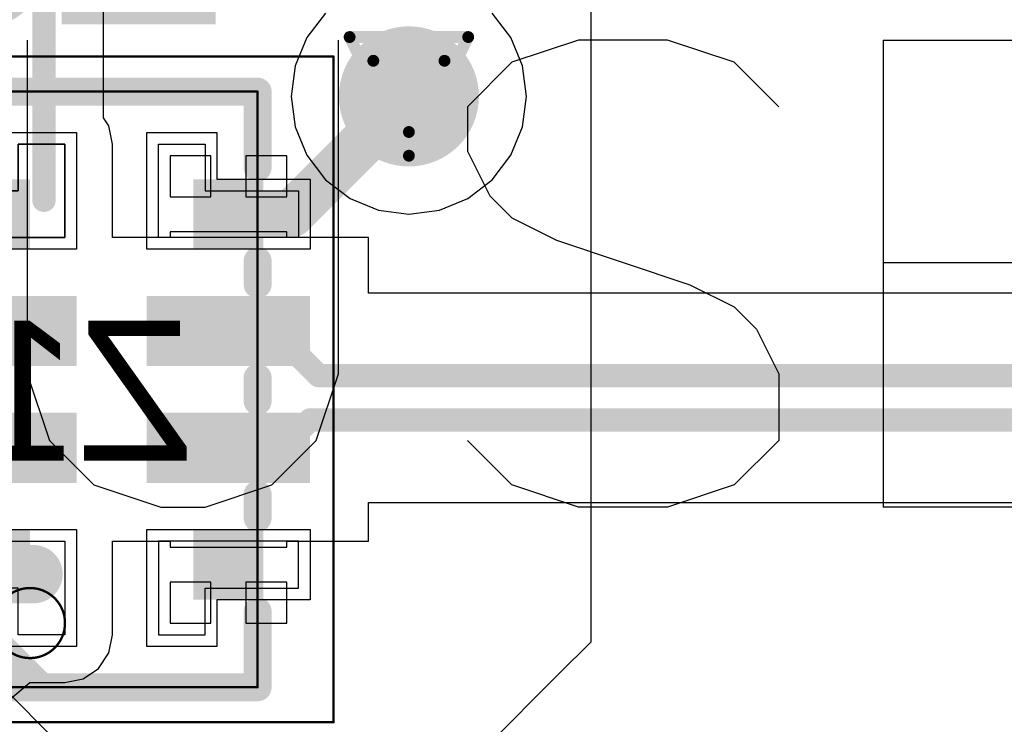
# Model space of a CAD drawing. Header units: millimetres. Extents: x 138 to 555, y 26 to 334.
# Tile 226 of 256: x 167 to 171.22, y 184.79 to 187.8. Entities that reach past the tile are written whole.
import ezdxf

# ---------------------------------------------------------------- set-up
doc = ezdxf.new("R2010")
doc.units = ezdxf.units.MM
for name, color, linetype in [('BottomLayer', 5, 'Continuous'), ('BottomOverlay', 54, 'Continuous'), ('BottomPaste', 16, 'Continuous'), ('BottomSolder', 6, 'Continuous'), ('DrillDrawing', 1, 'Continuous'), ('Mechanical21', 56, 'Continuous'), ('Mechanical30', 56, 'Continuous'), ('MidLayer1', 16, 'Continuous'), ('MidLayer2', 76, 'Continuous'), ('MidLayer3', 90, 'Continuous'), ('MidLayer4', 156, 'Continuous'), ('MultiLayer', 9, 'Continuous'), ('TopLayer', 1, 'Continuous'), ('TopOverlay', 2, 'Continuous'), ('ViaHoleLayer', 16, 'Continuous')]:
    doc.layers.add(name, color=color, linetype=linetype)

# ---------------------------------------------------------------- blocks, each defined once
blk = doc.blocks.new('ESD_UQFN_8L_2P5X1P2_P050_B_522')
at = {"layer": 'BottomLayer'}
for p, q in [((-0.85000084, 0.3999992), (-0.85000084, 0.80000094)), ((-0.85000084, 0.80000094), (-0.6500012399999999, 0.80000094)), ((-0.6500012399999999, 0.80000094), (-0.6500012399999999, 0.80000094)), ((-0.6500012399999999, 0.80000094), (-0.6500012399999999, 0.1999996)), ((0.85000084, 0.80000094), (0.6500012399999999, 0.80000094)), ((0.6500012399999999, 0.80000094), (0.6500012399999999, 0.1999996)), ((0.85000084, 0.3999992), (0.85000084, 0.80000094)), ((-1.05000044, 0.1999996), (-1.05000044, 0.3999992)), ((-1.05000044, 0.3999992), (-0.85000084, 0.3999992)), ((1.05000044, 0.3999992), (0.85000084, 0.3999992)), ((1.05000044, 0.1999996), (1.05000044, 0.3999992)), ((-0.6500012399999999, 0.1999996), (-1.05000044, 0.1999996)), ((0.6500012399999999, 0.1999996), (0.6500012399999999, 0.1999996)), ((0.6500012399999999, 0.1999996), (1.05000044, 0.1999996)), ((-0.6500012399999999, -0.1999996), (-1.05000044, -0.1999996)), ((-1.05000044, -0.1999996), (-1.05000044, -0.3999992)), ((-0.6500012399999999, -0.80000094), (-0.6500012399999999, -0.1999996)), ((0.6500012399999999, -0.1999996), (0.6500012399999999, -0.1999996)), ((0.6500012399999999, -0.1999996), (1.05000044, -0.1999996)), ((0.6500012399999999, -0.80000094), (0.6500012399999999, -0.1999996)), ((1.05000044, -0.1999996), (1.05000044, -0.3999992)), ((-1.05000044, -0.3999992), (-0.85000084, -0.3999992)), ((-0.85000084, -0.3999992), (-0.85000084, -0.80000094)), ((1.05000044, -0.3999992), (0.85000084, -0.3999992)), ((0.85000084, -0.3999992), (0.85000084, -0.80000094)), ((-0.85000084, -0.80000094), (-0.6500012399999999, -0.80000094)), ((-0.6500012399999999, -0.80000094), (-0.6500012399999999, -0.80000094)), ((0.85000084, -0.80000094), (0.6500012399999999, -0.80000094))]:
    blk.add_line(p, q, dxfattribs=at)
for points in [[(-0.3499993, 0.7999984), (-0.3499993, 0.1999996), (-0.1499997, 0.7999984), (-0.1499997, 0.1999996)], [(0.1499997, 0.7999984), (0.1499997, 0.1999996), (0.3499993, 0.7999984), (0.3499993, 0.1999996)], [(-0.85000084, 0.3999992), (-0.6500012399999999, 0.3999992), (-0.85000084, 0.5999987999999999), (-0.6500012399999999, 0.5999987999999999)], [(0.6500012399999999, 0.3999992), (0.85000084, 0.3999992), (0.6500012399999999, 0.5999987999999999), (0.85000084, 0.5999987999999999)], [(-0.3499993, -0.1999996), (-0.3499993, -0.7999984), (-0.1499997, -0.1999996), (-0.1499997, -0.7999984)], [(0.1499997, -0.1999996), (0.1499997, -0.7999984), (0.3499993, -0.1999996), (0.3499993, -0.7999984)], [(-0.85000084, -0.5999987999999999), (-0.6500012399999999, -0.5999987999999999), (-0.85000084, -0.3999992), (-0.6500012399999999, -0.3999992)], [(0.6500012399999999, -0.5999987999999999), (0.85000084, -0.5999987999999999), (0.6500012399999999, -0.3999992), (0.85000084, -0.3999992)]]:
    blk.add_solid(points, dxfattribs=at)
at = {"layer": 'BottomOverlay', "const_width": 0.11999976}
for points in [[(-0.95000064, 0.62500002), (-1.27500126, 0.2999994)], [(-1.00000054, 0.62500002), (-1.27500126, 0.3499993)], [(-1.12499902, 0.62500002), (-1.27500126, 0.47500032)], [(-1.02499922, 0.62500002), (-1.27500126, 0.37500052)], [(-1.27500126, 0.62500002), (-0.95000064, 0.62500002)], [(-1.27500126, 0.62500002), (-1.27500126, -0.62500002)], [(-0.5499989, 0.62500002), (-0.4499991, 0.62500002)], [(-0.0499999, 0.62500002), (0.0499999, 0.62500002)], [(0.4499991, 0.62500002), (0.5499989, 0.62500002)], [(0.95000064, 0.62500002), (1.27500126, 0.62500002)], [(1.27500126, 0.62500002), (1.27500126, -0.62500002)], [(-1.27500126, -0.62500002), (-0.95000064, -0.62500002)], [(-0.5499989, -0.62500002), (-0.4499991, -0.62500002)], [(-0.0499999, -0.62500002), (0.0499999, -0.62500002)], [(0.4499991, -0.62500002), (0.5499989, -0.62500002)], [(0.95000064, -0.62500002), (1.27500126, -0.62500002)]]:
    blk.add_lwpolyline(points, dxfattribs=at)
at = {"layer": 'BottomOverlay', "const_width": 0.05999988}
for points in [[(-1.3050012, 0.62500002, 1), (-1.24500132, 0.62500002, 1)], [(-1.3050012, 0.62500002, 1), (-1.24500132, 0.62500002, 1)], [(-1.15499896, 0.62500002, 1), (-1.09499908, 0.62500002, 1)], [(-1.05499916, 0.62500002, 1), (-0.9949992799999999, 0.62500002, 1)], [(-1.03000048, 0.62500002, 1), (-0.9700006, 0.62500002, 1)], [(-0.9800005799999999, 0.62500002, 1), (-0.9200006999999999, 0.62500002, 1)], [(-0.9800005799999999, 0.62500002, 1), (-0.9200006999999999, 0.62500002, 1)], [(-0.57999884, 0.62500002, 1), (-0.51999896, 0.62500002, 1)], [(-0.47999904, 0.62500002, 1), (-0.41999916, 0.62500002, 1)], [(-0.07999984, 0.62500002, 1), (-0.01999996, 0.62500002, 1)], [(0.01999996, 0.62500002, 1), (0.07999984, 0.62500002, 1)], [(0.41999916, 0.62500002, 1), (0.47999904, 0.62500002, 1)], [(0.51999896, 0.62500002, 1), (0.57999884, 0.62500002, 1)], [(0.9200006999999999, 0.62500002, 1), (0.9800005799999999, 0.62500002, 1)], [(1.24500132, 0.62500002, 1), (1.3050012, 0.62500002, 1)], [(1.24500132, 0.62500002, 1), (1.3050012, 0.62500002, 1)], [(-1.3050012, 0.47500032, 1), (-1.24500132, 0.47500032, 1)], [(-1.3050012, 0.37500052, 1), (-1.24500132, 0.37500052, 1)], [(-1.3050012, 0.3499993, 1), (-1.24500132, 0.3499993, 1)], [(-1.3050012, 0.2999994, 1), (-1.24500132, 0.2999994, 1)], [(-1.3050012, -0.62500002, 1), (-1.24500132, -0.62500002, 1)], [(-1.3050012, -0.62500002, 1), (-1.24500132, -0.62500002, 1)], [(-0.9800005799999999, -0.62500002, 1), (-0.9200006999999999, -0.62500002, 1)], [(-0.57999884, -0.62500002, 1), (-0.51999896, -0.62500002, 1)], [(-0.47999904, -0.62500002, 1), (-0.41999916, -0.62500002, 1)], [(-0.07999984, -0.62500002, 1), (-0.01999996, -0.62500002, 1)], [(0.01999996, -0.62500002, 1), (0.07999984, -0.62500002, 1)], [(0.41999916, -0.62500002, 1), (0.47999904, -0.62500002, 1)], [(0.51999896, -0.62500002, 1), (0.57999884, -0.62500002, 1)], [(0.9200006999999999, -0.62500002, 1), (0.9800005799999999, -0.62500002, 1)], [(1.24500132, -0.62500002, 1), (1.3050012, -0.62500002, 1)], [(1.24500132, -0.62500002, 1), (1.3050012, -0.62500002, 1)]]:
    blk.add_lwpolyline(points, format="xyb", close=True, dxfattribs=at)
at = {"layer": 'BottomPaste'}
for p, q in [((-0.85000084, 0.3999992), (-0.85000084, 0.80000094)), ((-0.85000084, 0.80000094), (-0.6500012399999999, 0.80000094)), ((-0.6500012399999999, 0.80000094), (-0.6500012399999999, 0.80000094)), ((-0.6500012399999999, 0.80000094), (-0.6500012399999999, 0.1999996)), ((0.6500012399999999, 0.1999996), (0.6500012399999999, 0.80000094)), ((0.6500012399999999, 0.80000094), (0.85000084, 0.80000094)), ((0.85000084, 0.80000094), (0.85000084, 0.3999992)), ((-1.05000044, 0.1999996), (-1.05000044, 0.3999992)), ((-1.05000044, 0.3999992), (-0.85000084, 0.3999992)), ((0.85000084, 0.3999992), (1.05000044, 0.3999992)), ((1.05000044, 0.3999992), (1.05000044, 0.1999996)), ((-0.6500012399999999, 0.1999996), (-1.05000044, 0.1999996)), ((0.6500012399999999, 0.1999996), (0.6500012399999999, 0.1999996)), ((1.05000044, 0.1999996), (0.6500012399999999, 0.1999996)), ((-0.6500012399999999, -0.1999996), (-1.05000044, -0.1999996)), ((-1.05000044, -0.1999996), (-1.05000044, -0.3999992)), ((-0.6500012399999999, -0.80000094), (-0.6500012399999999, -0.1999996)), ((0.6500012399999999, -0.80000094), (0.6500012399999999, -0.1999996)), ((0.6500012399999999, -0.1999996), (1.05000044, -0.1999996)), ((1.05000044, -0.1999996), (1.05000044, -0.3999992)), ((-1.05000044, -0.3999992), (-0.85000084, -0.3999992)), ((-0.85000084, -0.3999992), (-0.85000084, -0.80000094)), ((1.05000044, -0.3999992), (0.85000084, -0.3999992)), ((0.85000084, -0.3999992), (0.85000084, -0.80000094)), ((-0.85000084, -0.80000094), (-0.6500012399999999, -0.80000094)), ((-0.6500012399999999, -0.80000094), (-0.6500012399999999, -0.80000094)), ((0.6500012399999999, -0.80000094), (0.6500012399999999, -0.80000094)), ((0.85000084, -0.80000094), (0.6500012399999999, -0.80000094))]:
    blk.add_line(p, q, dxfattribs=at)
for points in [[(-0.3499993, 0.7999984), (-0.3499993, 0.1999996), (-0.1499997, 0.7999984), (-0.1499997, 0.1999996)], [(0.1499997, 0.7999984), (0.1499997, 0.1999996), (0.3499993, 0.7999984), (0.3499993, 0.1999996)], [(-0.85000084, 0.3999992), (-0.6500012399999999, 0.3999992), (-0.85000084, 0.5999987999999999), (-0.6500012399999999, 0.5999987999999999)], [(0.6500012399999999, 0.3999992), (0.85000084, 0.3999992), (0.6500012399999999, 0.5999987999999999), (0.85000084, 0.5999987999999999)], [(-0.3499993, -0.1999996), (-0.3499993, -0.7999984), (-0.1499997, -0.1999996), (-0.1499997, -0.7999984)], [(0.1499997, -0.1999996), (0.1499997, -0.7999984), (0.3499993, -0.1999996), (0.3499993, -0.7999984)], [(-0.85000084, -0.5999987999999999), (-0.6500012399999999, -0.5999987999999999), (-0.85000084, -0.3999992), (-0.6500012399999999, -0.3999992)], [(0.6500012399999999, -0.5999987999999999), (0.85000084, -0.5999987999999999), (0.6500012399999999, -0.3999992), (0.85000084, -0.3999992)]]:
    blk.add_solid(points, dxfattribs=at)
at = {"layer": 'BottomSolder'}
for p, q in [((-0.90000074, 0.4499991), (-0.90000074, 0.85000084)), ((-0.90000074, 0.85000084), (-0.5999987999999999, 0.85000084)), ((-0.5999987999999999, 0.85000084), (-0.5999987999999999, 0.1499997)), ((0.5999987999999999, 0.1499997), (0.5999987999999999, 0.85000084)), ((0.5999987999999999, 0.85000084), (0.90000074, 0.85000084)), ((0.90000074, 0.85000084), (0.90000074, 0.4499991)), ((-1.10000034, 0.1499997), (-1.10000034, 0.4499991)), ((-1.10000034, 0.4499991), (-0.90000074, 0.4499991)), ((0.90000074, 0.4499991), (1.10000034, 0.4499991)), ((1.10000034, 0.4499991), (1.10000034, 0.1499997)), ((-1.10000034, 0.1499997), (-1.10000034, 0.1499997)), ((-0.5999987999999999, 0.1499997), (-1.10000034, 0.1499997)), ((0.5999987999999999, 0.1499997), (0.5999987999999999, 0.1499997)), ((1.10000034, 0.1499997), (0.5999987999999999, 0.1499997)), ((-1.10000034, -0.4499991), (-1.10000034, -0.1499997)), ((-1.10000034, -0.1499997), (-0.5999987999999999, -0.1499997)), ((-0.5999987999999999, -0.1499997), (-0.5999987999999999, -0.85000084)), ((0.5999987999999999, -0.85000084), (0.5999987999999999, -0.1499997)), ((0.5999987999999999, -0.1499997), (1.10000034, -0.1499997)), ((1.10000034, -0.1499997), (1.10000034, -0.4499991)), ((-0.90000074, -0.4499991), (-1.10000034, -0.4499991)), ((-0.90000074, -0.85000084), (-0.90000074, -0.4499991)), ((1.10000034, -0.4499991), (0.90000074, -0.4499991)), ((0.90000074, -0.4499991), (0.90000074, -0.85000084)), ((-0.90000074, -0.85000084), (-0.90000074, -0.85000084)), ((-0.5999987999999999, -0.85000084), (-0.90000074, -0.85000084)), ((0.5999987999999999, -0.85000084), (0.5999987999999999, -0.85000084)), ((0.90000074, -0.85000084), (0.5999987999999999, -0.85000084))]:
    blk.add_line(p, q, dxfattribs=at)
for points in [[(-0.3999992, 0.8499983), (-0.3999992, 0.1499997), (-0.0999998, 0.8499983), (-0.0999998, 0.1499997)], [(0.0999998, 0.8499983), (0.0999998, 0.1499997), (0.3999992, 0.8499983), (0.3999992, 0.1499997)], [(-0.90000074, 0.3499993), (-0.6000013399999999, 0.3499993), (-0.90000074, 0.6499986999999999), (-0.6000013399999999, 0.6499986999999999)], [(0.6000013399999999, 0.3499993), (0.90000074, 0.3499993), (0.6000013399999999, 0.6499986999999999), (0.90000074, 0.6499986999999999)], [(-0.3999992, -0.1499997), (-0.3999992, -0.8499983), (-0.0999998, -0.1499997), (-0.0999998, -0.8499983)], [(0.0999998, -0.1499997), (0.0999998, -0.8499983), (0.3999992, -0.1499997), (0.3999992, -0.8499983)], [(-0.90000074, -0.6499986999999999), (-0.6000013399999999, -0.6499986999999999), (-0.90000074, -0.3499993), (-0.6000013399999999, -0.3499993)], [(0.6000013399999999, -0.6499986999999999), (0.90000074, -0.6499986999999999), (0.6000013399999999, -0.3499993), (0.90000074, -0.3499993)]]:
    blk.add_solid(points, dxfattribs=at)
at = {"layer": 'Mechanical21', "const_width": 0.00999998}
for points in [[(-1.42500096, 0.95000064), (-1.42500096, -0.95000064)], [(-1.42500096, 0.95000064), (1.42500096, 0.95000064)], [(1.42500096, 0.95000064), (1.42500096, -0.95000064)], [(-1.42500096, -0.95000064), (1.42500096, -0.95000064)]]:
    blk.add_lwpolyline(points, dxfattribs=at)
at = {"layer": 'Mechanical21', "const_width": 0.00499872}
for points in [[(-1.42750032, 0.95000064, 1), (-1.4225016, 0.95000064, 1)], [(-1.42750032, 0.95000064, 1), (-1.4225016, 0.95000064, 1)], [(1.4225016, 0.95000064, 1), (1.42750032, 0.95000064, 1)], [(1.4225016, 0.95000064, 1), (1.42750032, 0.95000064, 1)], [(-1.42750032, -0.95000064, 1), (-1.4225016, -0.95000064, 1)], [(-1.42750032, -0.95000064, 1), (-1.4225016, -0.95000064, 1)], [(1.4225016, -0.95000064, 1), (1.42750032, -0.95000064, 1)], [(1.4225016, -0.95000064, 1), (1.42750032, -0.95000064, 1)]]:
    blk.add_lwpolyline(points, format="xyb", close=True, dxfattribs=at)
at = {"layer": 'Mechanical30', "const_width": 0.00999998}
for points in [[(-1.27500126, 0.62500002), (-1.27500126, -0.62500002)], [(-1.27500126, 0.62500002), (1.27500126, 0.62500002)], [(1.27500126, 0.62500002), (1.27500126, -0.62500002)], [(-1.27500126, -0.62500002), (1.27500126, -0.62500002)]]:
    blk.add_lwpolyline(points, dxfattribs=at)
at = {"layer": 'Mechanical30'}
for points, const_width in [([(-1.27750062, 0.62500002, 1), (-1.2725019, 0.62500002, 1)], 0.00499872), ([(-1.27750062, 0.62500002, 1), (-1.2725019, 0.62500002, 1)], 0.00499872), ([(1.2725019, 0.62500002, 1), (1.27750062, 0.62500002, 1)], 0.00499872), ([(1.2725019, 0.62500002, 1), (1.27750062, 0.62500002, 1)], 0.00499872), ([(-0.85000084, 0.3499993, 1), (-1.15000024, 0.3499993, 1)], 0.00999998), ([(-1.1524996, 0.3499993, 1), (-1.14750088, 0.3499993, 1)], 0.00499872), ([(-0.8525001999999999, 0.3499993, 1), (-0.8475014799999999, 0.3499993, 1)], 0.00499872), ([(-1.27750062, -0.62500002, 1), (-1.2725019, -0.62500002, 1)], 0.00499872), ([(-1.27750062, -0.62500002, 1), (-1.2725019, -0.62500002, 1)], 0.00499872), ([(1.2725019, -0.62500002, 1), (1.27750062, -0.62500002, 1)], 0.00499872), ([(1.2725019, -0.62500002, 1), (1.27750062, -0.62500002, 1)], 0.00499872)]:
    blk.add_lwpolyline(points, format="xyb", close=True, dxfattribs=dict(at, const_width=const_width))

msp = doc.modelspace()

# ---------------------------------------------------------------- linework, layer by layer
at = {"layer": 'BottomLayer'}
for p, q in [((167.3598126, 187.3833565), (167.3598126, 188.21931876)), ((167.3832822, 187.34823084), (167.3598126, 187.3833565)), ((167.39880414, 187.27019442), (167.3832822, 187.34823084)), ((167.39880414, 186.87019776), (167.39880414, 187.27019442)), ((167.8198828, 187.22019452), (167.64488442, 187.22019452)), ((167.64488442, 187.22019452), (167.64488442, 187.04519106)), ((167.8198828, 187.04519106), (167.8198828, 187.22019452)), ((168.14488342, 187.22019452), (167.96987996, 187.22019452)), ((167.96987996, 187.22019452), (167.96987996, 187.04519106)), ((168.14488342, 187.04519106), (168.14488342, 187.22019452)), ((167.64488442, 187.04519106), (167.8198828, 187.04519106)), ((167.96987996, 187.04519106), (168.14488342, 187.04519106)), ((167.89488138, 186.8951939), (167.64488442, 186.8951939)), ((167.64488442, 186.8951939), (167.64488442, 186.87019268)), ((168.14488342, 186.8951939), (167.89488138, 186.8951939)), ((168.14488342, 186.87019268), (168.14488342, 186.8951939)), ((167.39880922, 186.87019268), (167.39880414, 186.87019776)), ((167.64488442, 186.87019268), (167.39880922, 186.87019268)), ((168.49488272, 186.87019268), (168.14488342, 186.87019268)), ((168.49488272, 186.63285), (168.49488272, 186.87019268)), ((212.70459618, 186.63285), (168.49488272, 186.63285)), ((168.49488272, 185.57019528), (168.49488272, 185.73681166)), ((168.49488272, 185.73681166), (212.92950302, 185.73681166)), ((167.39880414, 185.5701902), (167.39880668, 185.57019528)), ((167.39880414, 185.17019354), (167.39880414, 185.5701902)), ((167.39880668, 185.57019528), (167.64488442, 185.57019528)), ((167.64488442, 185.57019528), (167.64488442, 185.54518898)), ((167.64488442, 185.54518898), (167.89488138, 185.54518898)), ((167.89488138, 185.54518898), (168.14488342, 185.54518898)), ((168.14488342, 185.54518898), (168.14488342, 185.57019528)), ((168.14488342, 185.57019528), (168.49488272, 185.57019528)), ((167.8198828, 185.39519182), (167.64488442, 185.39519182)), ((167.64488442, 185.39519182), (167.64488442, 185.22019344)), ((167.8198828, 185.22019344), (167.8198828, 185.39519182)), ((168.14488342, 185.39519182), (167.96987996, 185.39519182)), ((167.96987996, 185.39519182), (167.96987996, 185.22019344)), ((168.14488342, 185.22019344), (168.14488342, 185.39519182)), ((167.64488442, 185.22019344), (167.8198828, 185.22019344)), ((167.96987996, 185.22019344), (168.14488342, 185.22019344)), ((167.3832822, 185.09215712), (167.39880414, 185.17019354)), ((167.33907858, 185.02600028), (167.3832822, 185.09215712)), ((167.27292174, 184.98179666), (167.33907858, 185.02600028)), ((166.9239105, 184.86400924), (167.04397122, 184.96627472)), ((167.04397122, 184.96627472), (167.19488532, 184.96627472)), ((167.19488532, 184.96627472), (167.27292174, 184.98179666))]:
    msp.add_line(p, q, dxfattribs=at)
for points, const_width in [([(167.10491598, 187.03012124), (167.10491598, 188.32489894)], 0.0999998), ([(168.16320698, 186.97019502), (168.66780338, 187.47479142)], 0.1999996), ([(168.66780338, 187.47479142), (168.66780592, 187.47479142)], 0.1999996), ([(167.89488392, 186.97019502), (168.16320698, 186.97019502)], 0.1999996), ([(167.89488392, 186.47019348), (168.09038264, 186.47019348)], 0.0999998), ([(168.09038264, 186.47019348), (168.28074548, 186.27983064)], 0.0999998), ([(168.28074548, 186.27983064), (212.85082398, 186.27983064)], 0.0999998), ([(168.12502062, 185.97019448), (168.24465716, 186.08983102)], 0.0999998), ([(168.24465716, 186.08983102), (212.92952334, 186.08983102)], 0.0999998), ([(167.89488392, 185.97019448), (168.12502062, 185.97019448)], 0.0999998), ([(166.51680692, 185.42946404), (167.06003418, 185.42946404)], 0.2499995)]:
    msp.add_lwpolyline(points, dxfattribs=dict(at, const_width=const_width))
for points, const_width in [([(168.51780622, 187.47479142, 1), (168.81780562, 187.47479142, 1)], 0.2999994), ([(168.61780348, 187.47479142, 1), (168.71780328, 187.47479142, 1)], 0.0999998), ([(168.61780348, 187.47479142, 1), (168.71780328, 187.47479142, 1)], 0.0999998), ([(168.61780602, 187.47479142, 1), (168.71780582, 187.47479142, 1)], 0.0999998), ([(167.0799173, 187.03012124, 1), (167.12991466, 187.03012124, 1)], 0.0499999), ([(167.84488402, 186.97019502, 1), (167.94488382, 186.97019502, 1)], 0.0999998), ([(168.11320708, 186.97019502, 1), (168.21320688, 186.97019502, 1)], 0.0999998), ([(168.11320708, 186.97019502, 1), (168.21320688, 186.97019502, 1)], 0.0999998), ([(167.86988524, 186.47019348, 1), (167.9198826, 186.47019348, 1)], 0.0499999), ([(168.06538396, 186.47019348, 1), (168.11538132, 186.47019348, 1)], 0.0499999), ([(168.06538396, 186.47019348, 1), (168.11538132, 186.47019348, 1)], 0.0499999), ([(168.2557468, 186.27983064, 1), (168.30574416, 186.27983064, 1)], 0.0499999), ([(168.2557468, 186.27983064, 1), (168.30574416, 186.27983064, 1)], 0.0499999), ([(168.21965848, 186.08983102, 1), (168.26965584, 186.08983102, 1)], 0.0499999), ([(168.21965848, 186.08983102, 1), (168.26965584, 186.08983102, 1)], 0.0499999), ([(167.86988524, 185.97019448, 1), (167.9198826, 185.97019448, 1)], 0.0499999), ([(168.10002194, 185.97019448, 1), (168.1500193, 185.97019448, 1)], 0.0499999), ([(168.10002194, 185.97019448, 1), (168.1500193, 185.97019448, 1)], 0.0499999), ([(166.99753494, 185.42946404, 1), (167.12253342, 185.42946404, 1)], 0.12499848)]:
    msp.add_lwpolyline(points, format="xyb", close=True, dxfattribs=dict(at, const_width=const_width))
at = {"layer": 'DrillDrawing', "const_width": 0.0508}
for points in [[(168.41380592, 187.72879142), (168.92180592, 187.72879142)], [(168.41380592, 187.72879142), (168.66780592, 187.22079142)], [(168.66780592, 187.22079142), (168.92180592, 187.72879142)], [(168.51540592, 187.62719142), (168.82020592, 187.62719142)], [(168.51540592, 187.62719142), (168.66780592, 187.32239142)], [(168.66780592, 187.32239142), (168.82020592, 187.62719142)]]:
    msp.add_lwpolyline(points, dxfattribs=at)
at = {"layer": 'DrillDrawing', "const_width": 0.0254}
for points in [[(168.40110592, 187.72879142, 1), (168.42650592, 187.72879142, 1)], [(168.40110592, 187.72879142, 1), (168.42650592, 187.72879142, 1)], [(168.90910592, 187.72879142, 1), (168.93450592, 187.72879142, 1)], [(168.90910592, 187.72879142, 1), (168.93450592, 187.72879142, 1)], [(168.50270592, 187.62719142, 1), (168.52810592, 187.62719142, 1)], [(168.50270592, 187.62719142, 1), (168.52810592, 187.62719142, 1)], [(168.80750592, 187.62719142, 1), (168.83290592, 187.62719142, 1)], [(168.80750592, 187.62719142, 1), (168.83290592, 187.62719142, 1)], [(168.65510592, 187.32239142, 1), (168.68050592, 187.32239142, 1)], [(168.65510592, 187.32239142, 1), (168.68050592, 187.32239142, 1)], [(168.65510592, 187.22079142, 1), (168.68050592, 187.22079142, 1)], [(168.65510592, 187.22079142, 1), (168.68050592, 187.22079142, 1)]]:
    msp.add_lwpolyline(points, format="xyb", close=True, dxfattribs=at)
at = {"layer": 'MidLayer1'}
for p, q in [((169.4483022, 186.29447628), (169.44829966, 190.34018066)), ((169.4483022, 185.139965), (169.4483022, 186.29447628)), ((169.309161, 185.0008238), (169.4483022, 185.139965)), ((168.81767862, 184.5112642), (169.309161, 185.0008238))]:
    msp.add_line(p, q, dxfattribs=at)
at = {"layer": 'MidLayer1', "const_width": 0.2999994}
msp.add_lwpolyline([(168.51780622, 187.47479142, 1), (168.81780562, 187.47479142, 1)], format="xyb", close=True, dxfattribs=at)
at = {"layer": 'MidLayer2', "const_width": 0.2999994}
msp.add_lwpolyline([(168.51780622, 187.47479142, 1), (168.81780562, 187.47479142, 1)], format="xyb", close=True, dxfattribs=at)
at = {"layer": 'MidLayer3', "const_width": 0.2999994}
msp.add_lwpolyline([(168.51780622, 187.47479142, 1), (168.81780562, 187.47479142, 1)], format="xyb", close=True, dxfattribs=at)
at = {"layer": 'MidLayer4'}
for p, q in [((168.31120262, 187.83139472), (168.231058, 187.72694992)), ((169.10455384, 187.72694992), (169.02440922, 187.83139472)), ((168.231058, 187.72694992), (168.18067456, 187.60531694)), ((169.15493728, 187.60531694), (169.10455384, 187.72694992)), ((168.18067456, 187.60531694), (168.16349146, 187.47479142)), ((169.17212038, 187.47479142), (169.15493728, 187.60531694)), ((168.16349146, 187.47479142), (168.18067456, 187.3442659)), ((169.15493728, 187.3442659), (169.17212038, 187.47479142)), ((168.18067456, 187.3442659), (168.231058, 187.22263292)), ((169.10455384, 187.22263292), (169.15493728, 187.3442659)), ((168.231058, 187.22263292), (168.31120262, 187.11818812)), ((169.02440922, 187.11818812), (169.10455384, 187.22263292)), ((168.31120262, 187.11818812), (168.41564996, 187.0380435)), ((168.91996188, 187.0380435), (169.02440922, 187.11818812)), ((168.41564996, 187.0380435), (168.5372804, 186.98766006)), ((168.79833144, 186.98766006), (168.91996188, 187.0380435)), ((168.5372804, 186.98766006), (168.66780592, 186.97047696)), ((168.66780592, 186.97047696), (168.79833144, 186.98766006))]:
    msp.add_line(p, q, dxfattribs=at)
at = {"layer": 'MidLayer4', "const_width": 0.2999994}
msp.add_lwpolyline([(168.51780622, 187.47479142, 1), (168.81780562, 187.47479142, 1)], format="xyb", close=True, dxfattribs=at)
at = {"layer": 'MultiLayer', "const_width": 0.2999994}
msp.add_lwpolyline([(168.51780622, 187.47479142, 1), (168.81780562, 187.47479142, 1)], format="xyb", close=True, dxfattribs=at)
at = {"layer": 'TopLayer'}
msp.add_line((167.54804692, 184.32560544), (166.72574732, 185.1479025), dxfattribs=at)
at = {"layer": 'TopLayer', "const_width": 0.2999994}
msp.add_lwpolyline([(168.51780622, 187.47479142, 1), (168.81780562, 187.47479142, 1)], format="xyb", close=True, dxfattribs=at)
at = {"layer": 'TopOverlay'}
for p, q in [((167.0333845, 187.71594918), (167.0333845, 186.28768432)), ((168.36643238, 186.28768432), (168.36643238, 187.71594918)), ((169.39478694, 187.71594918), (169.10913346, 187.6207322)), ((169.7756574, 187.71594918), (169.39478694, 187.71594918)), ((170.06131088, 187.6207322), (169.7756574, 187.71594918)), ((170.69926998, 187.71594918), (170.69926998, 185.71637736)), ((170.69926998, 187.71594918), (171.55623042, 187.71594918)), ((169.10913346, 187.6207322), (168.91869696, 187.4302957)), ((170.25174484, 187.4302957), (170.06131088, 187.6207322)), ((168.91869696, 187.4302957), (168.91869696, 187.23986174)), ((168.91869696, 187.23986174), (169.01391394, 187.04942524)), ((169.01391394, 187.04942524), (169.10913346, 186.95420826)), ((169.10913346, 186.95420826), (169.29956742, 186.85899128)), ((169.29956742, 186.85899128), (169.87087438, 186.66855478)), ((170.69926998, 186.76377176), (171.55623042, 186.76377176)), ((169.87087438, 186.66855478), (170.06131088, 186.5733378)), ((170.06131088, 186.5733378), (170.15652786, 186.47811828)), ((170.15652786, 186.47811828), (170.25174484, 186.28768432)), ((167.0333845, 186.28768432), (167.12860148, 186.00203084)), ((168.2712154, 186.00203084), (168.36643238, 186.28768432)), ((170.25174484, 186.28768432), (170.25174484, 186.00203084)), ((167.12860148, 186.00203084), (167.31903798, 185.81159434)), ((168.0807789, 185.81159434), (168.2712154, 186.00203084)), ((169.10913346, 185.81159434), (168.91869696, 186.00203084)), ((170.25174484, 186.00203084), (170.06131088, 185.81159434)), ((167.31903798, 185.81159434), (167.60469146, 185.71637736)), ((167.79512542, 185.71637736), (168.0807789, 185.81159434)), ((169.39478694, 185.71637736), (169.10913346, 185.81159434)), ((170.06131088, 185.81159434), (169.7756574, 185.71637736)), ((167.60469146, 185.71637736), (167.79512542, 185.71637736)), ((169.7756574, 185.71637736), (169.39478694, 185.71637736)), ((171.55623042, 185.71637736), (170.69926998, 185.71637736))]:
    msp.add_line(p, q, dxfattribs=at)
at = {"layer": 'ViaHoleLayer', "const_width": 0.1499997}
msp.add_lwpolyline([(168.59280734, 187.47479142, 1), (168.7428045, 187.47479142, 1)], format="xyb", close=True, dxfattribs=at)

# ---------------------------------------------------------------- block references
at = {"rotation": 90}
msp.add_blockref('ESD_UQFN_8L_2P5X1P2_P050_B_522', (167.39488492, 186.22019398), dxfattribs=at)

# ---------------------------------------------------------------- texts
at = {"layer": 'BottomOverlay', "text_generation_flag": 2}
msp.add_text('Z5', height=0.90000074, dxfattribs=at).set_placement((167.87859998, 187.78318806))
at = {"layer": 'Mechanical30', "text_generation_flag": 2}
msp.add_text('Z1', height=0.5999987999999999, dxfattribs=at).set_placement((167.74103358, 185.91500536))

doc.saveas('drawing.dxf')
